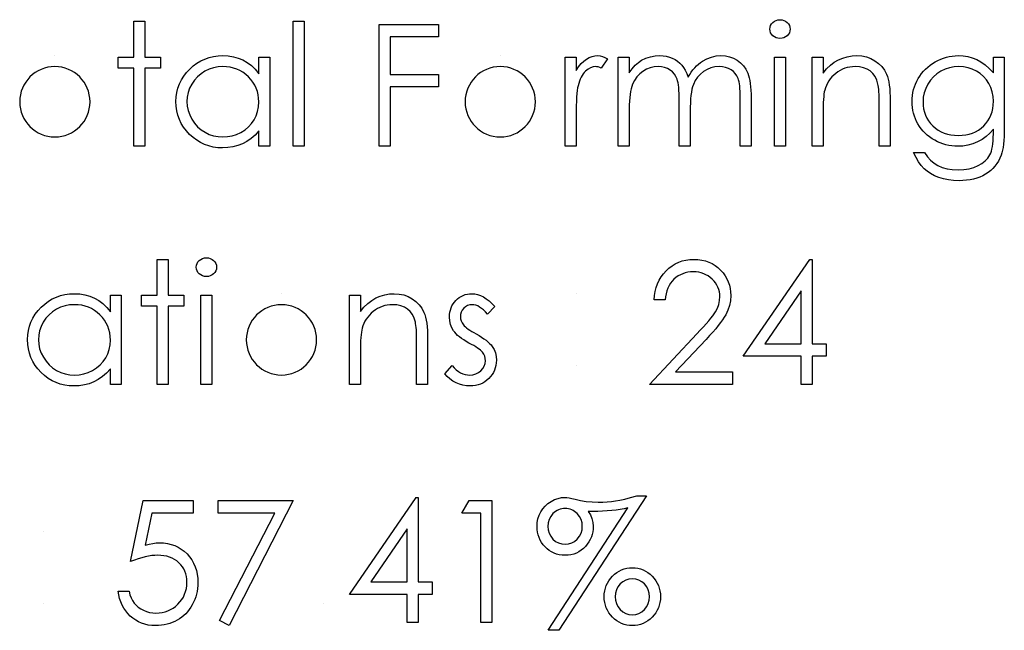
# Model space of a CAD drawing. Header units: inches. Extents: x -57.7 to -21.7, y -3.8 to 19.3.
# Tile 53 of 70: x -37.216 to -36.103, y 12.469 to 13.159. Entities that reach past the tile are written whole.
import ezdxf

# ---------------------------------------------------------------- set-up
doc = ezdxf.new("R2010")
doc.units = ezdxf.units.IN
doc.header["$LTSCALE"] = 0.5
doc.header["$MEASUREMENT"] = 0
doc.layers.add('APP-M-D', color=42, linetype='Continuous')

msp = doc.modelspace()

# ---------------------------------------------------------------- linework, layer by layer
at = {"layer": 'APP-M-D', "linetype": 'Continuous'}
for p, q in [((-37.17585, 13.1185), (-37.17585, 13.1185)), ((-36.67237, 13.1185), (-36.67237, 13.1185)), ((-36.9197, 12.84947), (-36.9197, 12.84947)), ((-36.58586, 12.84947), (-36.58586, 12.84947)), ((-36.58586, 12.76821), (-36.58586, 12.76821)), ((-36.87205, 12.49918), (-36.87205, 12.49918))]:
    msp.add_line(p, q, dxfattribs=at)
for points in [[(-37.0867, 13.15736), (-37.07433, 13.15736), (-37.07433, 13.11673), (-37.05666, 13.11673), (-37.05666, 13.10437), (-37.07433, 13.10437), (-37.07433, 13.01604), (-37.08669, 13.01604), (-37.08669, 13.10437), (-37.10436, 13.10437), (-37.10436, 13.11673), (-37.08669, 13.11673), (-37.08669, 13.15736)], [(-36.9065, 13.15736), (-36.89413, 13.15736), (-36.89413, 13.01604), (-36.9065, 13.01604), (-36.9065, 13.15736)], [(-36.35626, 13.15913), (-36.35397, 13.15894), (-36.35184, 13.15836), (-36.34988, 13.15736), (-36.34812, 13.15601), (-36.34662, 13.15438), (-36.34558, 13.15256), (-36.34494, 13.1506), (-36.34472, 13.14848), (-36.34494, 13.14641), (-36.34558, 13.14447), (-36.34662, 13.14268), (-36.34812, 13.14105), (-36.34988, 13.1397), (-36.35184, 13.1387), (-36.35397, 13.13812), (-36.35626, 13.13793), (-36.35852, 13.13812), (-36.36059, 13.1387), (-36.36255, 13.1397), (-36.36432, 13.14105), (-36.36578, 13.14268), (-36.36683, 13.14447), (-36.36747, 13.14641), (-36.36769, 13.14848), (-36.36747, 13.1506), (-36.36683, 13.15256), (-36.36578, 13.15438), (-36.36432, 13.15601), (-36.36255, 13.15736), (-36.36059, 13.15836), (-36.35852, 13.15894), (-36.35626, 13.15913)], [(-36.80934, 13.15383), (-36.74221, 13.15383), (-36.74221, 13.1397), (-36.79697, 13.1397), (-36.79697, 13.0973), (-36.74221, 13.0973), (-36.74221, 13.08317), (-36.79697, 13.08317), (-36.79697, 13.01604), (-36.80934, 13.01604), (-36.80934, 13.15383)], [(-36.933, 13.11673), (-36.933, 13.01604), (-36.94537, 13.01604), (-36.94537, 13.03345), (-36.94964, 13.02882), (-36.95414, 13.02484), (-36.95895, 13.02153), (-36.96397, 13.01888), (-36.96924, 13.01686), (-36.97474, 13.01543), (-36.98051, 13.01454), (-36.98649, 13.01427), (-36.99182, 13.01452), (-36.99696, 13.01523), (-37.0019, 13.01642), (-37.00665, 13.01808), (-37.01117, 13.02023), (-37.01553, 13.02285), (-37.01967, 13.02595), (-37.02362, 13.02953), (-37.02724, 13.03345), (-37.03036, 13.03757), (-37.03298, 13.0419), (-37.03516, 13.04645), (-37.03684, 13.0512), (-37.03803, 13.05614), (-37.03875, 13.0613), (-37.039, 13.06666), (-37.03875, 13.0719), (-37.03803, 13.07698), (-37.03682, 13.08184), (-37.0351, 13.08653), (-37.03292, 13.09101), (-37.03027, 13.09528), (-37.02713, 13.0994), (-37.02348, 13.10329), (-37.01951, 13.10685), (-37.01531, 13.10994), (-37.01095, 13.11256), (-37.00637, 13.11469), (-37.00159, 13.11637), (-36.99663, 13.11756), (-36.99146, 13.11825), (-36.98611, 13.1185), (-36.97995, 13.11819), (-36.9741, 13.11728), (-36.96855, 13.11574), (-36.96331, 13.11361), (-36.95837, 13.11082), (-36.9537, 13.10729), (-36.9494, 13.10307), (-36.94537, 13.0981), (-36.94537, 13.11673), (-36.933, 13.11673)], [(-36.59911, 13.11673), (-36.58675, 13.11673), (-36.58675, 13.10191), (-36.58393, 13.10599), (-36.58103, 13.10947), (-36.57808, 13.11232), (-36.57504, 13.11458), (-36.57192, 13.11629), (-36.56872, 13.11753), (-36.56549, 13.11825), (-36.56218, 13.1185), (-36.55961, 13.11828), (-36.55696, 13.11764), (-36.55423, 13.11657), (-36.55141, 13.11505), (-36.5582, 13.10434), (-36.56, 13.10511), (-36.56165, 13.10569), (-36.56317, 13.10602), (-36.56452, 13.10613), (-36.56748, 13.1058), (-36.5704, 13.10481), (-36.57325, 13.10315), (-36.57606, 13.10083), (-36.57742, 13.09942), (-36.57868, 13.09782), (-36.57984, 13.09606), (-36.58095, 13.0941), (-36.58197, 13.09194), (-36.58291, 13.08963), (-36.58376, 13.08711), (-36.58454, 13.08444), (-36.58506, 13.08203), (-36.5855, 13.07908), (-36.58589, 13.07558), (-36.58619, 13.07152), (-36.58644, 13.06694), (-36.58661, 13.0618), (-36.58672, 13.05612), (-36.58675, 13.04988), (-36.58675, 13.01604), (-36.59911, 13.01604), (-36.59911, 13.11673)], [(-36.53905, 13.11673), (-36.52668, 13.11673), (-36.52668, 13.09923), (-36.52326, 13.10376), (-36.51978, 13.10762), (-36.51627, 13.11082), (-36.51271, 13.11339), (-36.50772, 13.11563), (-36.50258, 13.11723), (-36.49734, 13.11817), (-36.49196, 13.1185), (-36.48831, 13.11831), (-36.48478, 13.11778), (-36.48133, 13.11687), (-36.47799, 13.1156), (-36.47481, 13.11403), (-36.47197, 13.11223), (-36.4694, 13.11019), (-36.46717, 13.1079), (-36.46515, 13.10525), (-36.46325, 13.10207), (-36.46151, 13.0984), (-36.45991, 13.09418), (-36.45825, 13.09708), (-36.45649, 13.09978), (-36.45461, 13.10232), (-36.45265, 13.10467), (-36.45058, 13.10685), (-36.44843, 13.10884), (-36.44616, 13.11066), (-36.44379, 13.11229), (-36.43887, 13.11499), (-36.43374, 13.11695), (-36.42847, 13.11811), (-36.42298, 13.1185), (-36.41792, 13.11817), (-36.41318, 13.1172), (-36.40873, 13.11555), (-36.40459, 13.11325), (-36.40087, 13.11038), (-36.39764, 13.10699), (-36.39493, 13.1031), (-36.39275, 13.09865), (-36.39184, 13.09617), (-36.39107, 13.09338), (-36.3904, 13.09032), (-36.38985, 13.08695), (-36.38944, 13.0833), (-36.38913, 13.07936), (-36.38894, 13.07511), (-36.38889, 13.07058), (-36.38889, 13.01604), (-36.40125, 13.01604), (-36.40125, 13.07063), (-36.40128, 13.0745), (-36.40139, 13.07806), (-36.40158, 13.08129), (-36.40183, 13.08422), (-36.40216, 13.08681), (-36.40258, 13.0891), (-36.40305, 13.09109), (-36.4036, 13.09274), (-36.40498, 13.09562), (-36.40677, 13.09821), (-36.40898, 13.10047), (-36.4116, 13.10246), (-36.41456, 13.10406), (-36.41781, 13.10522), (-36.42132, 13.10591), (-36.42513, 13.10613), (-36.42979, 13.1058), (-36.43424, 13.10475), (-36.43852, 13.10304), (-36.44257, 13.10061), (-36.44627, 13.09763), (-36.44942, 13.09418), (-36.45204, 13.09026), (-36.45414, 13.0859), (-36.45499, 13.08341), (-36.45574, 13.08054), (-36.45635, 13.07729), (-36.45687, 13.07364), (-36.45726, 13.06961), (-36.45756, 13.0652), (-36.45773, 13.06039), (-36.45778, 13.0552), (-36.45778, 13.01604), (-36.47015, 13.01604), (-36.47015, 13.06724), (-36.47018, 13.07157), (-36.47029, 13.07558), (-36.47048, 13.07919), (-36.47073, 13.08245), (-36.47106, 13.08535), (-36.47145, 13.08786), (-36.47192, 13.09004), (-36.47247, 13.09183), (-36.47382, 13.09493), (-36.47561, 13.09769), (-36.47785, 13.10011), (-36.4805, 13.10221), (-36.48348, 13.10392), (-36.48677, 13.10517), (-36.4903, 13.10588), (-36.49411, 13.10613), (-36.49858, 13.1058), (-36.50291, 13.10478), (-36.50711, 13.1031), (-36.51114, 13.10075), (-36.51484, 13.09782), (-36.51804, 13.09443), (-36.52072, 13.09059), (-36.52287, 13.08626), (-36.52375, 13.08383), (-36.52453, 13.08112), (-36.52519, 13.07809), (-36.52571, 13.07475), (-36.52616, 13.07113), (-36.52643, 13.06718), (-36.52663, 13.06296), (-36.52668, 13.05841), (-36.52668, 13.01604), (-36.53905, 13.01604), (-36.53905, 13.11673)], [(-36.36239, 13.11673), (-36.35002, 13.11673), (-36.35002, 13.01604), (-36.36239, 13.01604), (-36.36239, 13.11673)], [(-36.31999, 13.11673), (-36.30762, 13.11673), (-36.30762, 13.09857), (-36.30356, 13.10343), (-36.29931, 13.1076), (-36.29484, 13.11102), (-36.29015, 13.11375), (-36.28526, 13.11582), (-36.28016, 13.11731), (-36.27483, 13.11819), (-36.26931, 13.1185), (-36.26373, 13.11814), (-36.25849, 13.11709), (-36.25357, 13.1153), (-36.24899, 13.11281), (-36.24485, 13.10972), (-36.24126, 13.10613), (-36.23828, 13.10205), (-36.23588, 13.09746), (-36.23489, 13.0949), (-36.23403, 13.09197), (-36.23331, 13.08874), (-36.23271, 13.08515), (-36.23226, 13.08123), (-36.23193, 13.07698), (-36.23171, 13.07237), (-36.23166, 13.06746), (-36.23166, 13.01604), (-36.24402, 13.01604), (-36.24402, 13.0634), (-36.24405, 13.06752), (-36.24411, 13.07127), (-36.24422, 13.07466), (-36.24438, 13.07773), (-36.2446, 13.08041), (-36.24485, 13.08272), (-36.24516, 13.08471), (-36.24549, 13.08631), (-36.24689, 13.09095), (-36.24885, 13.09498), (-36.25134, 13.09838), (-36.25435, 13.10116), (-36.25788, 13.10334), (-36.26191, 13.10489), (-36.26644, 13.10583), (-36.27146, 13.10613), (-36.27444, 13.10602), (-36.27734, 13.10566), (-36.28018, 13.10506), (-36.28292, 13.10423), (-36.28559, 13.10312), (-36.28819, 13.10183), (-36.2907, 13.10025), (-36.29313, 13.09846), (-36.29542, 13.09647), (-36.29749, 13.0944), (-36.29937, 13.09219), (-36.30105, 13.08987), (-36.30251, 13.08744), (-36.30378, 13.08491), (-36.30486, 13.08223), (-36.30572, 13.07947), (-36.30616, 13.07743), (-36.30654, 13.075), (-36.30688, 13.07221), (-36.30715, 13.06901), (-36.30735, 13.06545), (-36.30751, 13.0615), (-36.30759, 13.05716), (-36.30762, 13.05244), (-36.30762, 13.01604), (-36.31999, 13.01604), (-36.31999, 13.11673)], [(-36.11506, 13.11673), (-36.1027, 13.11673), (-36.1027, 13.03682), (-36.10275, 13.03171), (-36.10292, 13.02697), (-36.10322, 13.02258), (-36.10361, 13.01855), (-36.10413, 13.01485), (-36.10477, 13.01154), (-36.10551, 13.00855), (-36.10637, 13.00593), (-36.10775, 13.00257), (-36.10935, 12.99942), (-36.11117, 12.99646), (-36.11324, 12.9937), (-36.11556, 12.99114), (-36.11807, 12.98876), (-36.12083, 12.98658), (-36.12384, 12.98462), (-36.12701, 12.98288), (-36.13035, 12.98137), (-36.13386, 12.98007), (-36.13753, 12.97905), (-36.14134, 12.97822), (-36.14531, 12.97764), (-36.14945, 12.97728), (-36.15373, 12.97717), (-36.15997, 12.97739), (-36.16588, 12.97811), (-36.17148, 12.97924), (-36.17675, 12.98087), (-36.18161, 12.98288), (-36.186, 12.9852), (-36.18989, 12.98782), (-36.19334, 12.99078), (-36.19649, 12.99426), (-36.1995, 12.99842), (-36.2024, 13.00334), (-36.20516, 13.00897), (-36.19279, 13.00897), (-36.18967, 13.00433), (-36.18611, 13.00036), (-36.18214, 12.99699), (-36.17775, 12.99428), (-36.17286, 12.99221), (-36.16742, 12.99072), (-36.16146, 12.98984), (-36.15492, 12.98954), (-36.14846, 12.98984), (-36.14253, 12.99072), (-36.13712, 12.99221), (-36.13223, 12.99428), (-36.12792, 12.99682), (-36.12428, 12.99967), (-36.12133, 13.00281), (-36.11901, 13.00626), (-36.11807, 13.00822), (-36.11727, 13.01046), (-36.11661, 13.013), (-36.11606, 13.01584), (-36.11561, 13.01896), (-36.11531, 13.02238), (-36.11512, 13.02611), (-36.11506, 13.03011), (-36.11506, 13.03533), (-36.11893, 13.03094), (-36.12318, 13.02708), (-36.12784, 13.02376), (-36.13292, 13.021), (-36.13828, 13.01882), (-36.1438, 13.01728), (-36.14945, 13.01634), (-36.15531, 13.01604), (-36.15876, 13.01615), (-36.16215, 13.01648), (-36.16549, 13.017), (-36.16878, 13.01775), (-36.17201, 13.01871), (-36.17518, 13.0199), (-36.17833, 13.02128), (-36.18139, 13.02288), (-36.18435, 13.02468), (-36.18713, 13.02661), (-36.18976, 13.02868), (-36.19221, 13.03091), (-36.19448, 13.03329), (-36.19657, 13.0358), (-36.19851, 13.03848), (-36.20027, 13.04129), (-36.20182, 13.04422), (-36.20317, 13.04723), (-36.20433, 13.05029), (-36.20527, 13.05344), (-36.20599, 13.05664), (-36.20651, 13.05992), (-36.20681, 13.06329), (-36.20692, 13.06671), (-36.20681, 13.07014), (-36.20648, 13.07353), (-36.20596, 13.07685), (-36.20519, 13.0801), (-36.20422, 13.0833), (-36.20303, 13.08645), (-36.20163, 13.08952), (-36.2, 13.09255), (-36.19817, 13.09548), (-36.19619, 13.09824), (-36.19403, 13.10083), (-36.19172, 13.10329), (-36.18923, 13.10558), (-36.18658, 13.10771), (-36.18377, 13.10969), (-36.18078, 13.11152), (-36.17769, 13.11314), (-36.17457, 13.11458), (-36.1714, 13.11577), (-36.1682, 13.11676), (-36.16494, 13.1175), (-36.16163, 13.11806), (-36.15829, 13.11839), (-36.15492, 13.1185), (-36.14937, 13.11822), (-36.14402, 13.11742), (-36.13886, 13.1161), (-36.13389, 13.11422), (-36.12906, 13.11168), (-36.12428, 13.10831), (-36.11964, 13.10412), (-36.11506, 13.09912), (-36.11506, 13.11673)], [(-36.98594, 13.10613), (-36.99135, 13.1058), (-36.99654, 13.10484), (-37.00151, 13.10321), (-37.00629, 13.10094), (-37.0107, 13.0981), (-37.01465, 13.0947), (-37.01813, 13.09081), (-37.02114, 13.08637), (-37.02354, 13.08162), (-37.02525, 13.07671), (-37.0263, 13.07168), (-37.02663, 13.06652), (-37.02627, 13.06139), (-37.02525, 13.05636), (-37.02351, 13.05145), (-37.02108, 13.04665), (-37.01805, 13.04218), (-37.01457, 13.03823), (-37.01059, 13.03481), (-37.00615, 13.03191), (-37.00137, 13.02959), (-36.99643, 13.02796), (-36.99133, 13.02697), (-36.98605, 13.02664), (-36.9807, 13.02697), (-36.97548, 13.02793), (-36.97043, 13.02956), (-36.96552, 13.03185), (-36.96096, 13.0347), (-36.95693, 13.03801), (-36.95351, 13.04179), (-36.95061, 13.04601), (-36.94832, 13.05062), (-36.94666, 13.05554), (-36.9457, 13.0607), (-36.94537, 13.06616), (-36.94556, 13.07033), (-36.94611, 13.07433), (-36.94702, 13.07817), (-36.94829, 13.08181), (-36.94995, 13.08529), (-36.95196, 13.0886), (-36.95434, 13.09172), (-36.9571, 13.09468), (-36.96011, 13.09735), (-36.96328, 13.0997), (-36.96665, 13.10166), (-36.97015, 13.10326), (-36.97385, 13.10453), (-36.97772, 13.10541), (-36.98175, 13.10597), (-36.98594, 13.10613)], [(-36.15393, 13.10613), (-36.15934, 13.1058), (-36.16455, 13.10481), (-36.16955, 13.10318), (-36.17438, 13.10086), (-36.17885, 13.09799), (-36.1828, 13.09459), (-36.18625, 13.0907), (-36.1892, 13.08631), (-36.19155, 13.08157), (-36.19321, 13.07665), (-36.19423, 13.07152), (-36.19456, 13.06622), (-36.19439, 13.06222), (-36.19387, 13.05838), (-36.19299, 13.05471), (-36.19177, 13.05126), (-36.19022, 13.04794), (-36.18832, 13.04483), (-36.18606, 13.04187), (-36.18346, 13.03911), (-36.18059, 13.0366), (-36.1775, 13.03442), (-36.17419, 13.0326), (-36.17071, 13.03108), (-36.16701, 13.02992), (-36.16309, 13.02906), (-36.15898, 13.02857), (-36.15467, 13.0284), (-36.15031, 13.02857), (-36.14617, 13.02906), (-36.14225, 13.02989), (-36.13855, 13.03105), (-36.13507, 13.03254), (-36.13182, 13.03439), (-36.12875, 13.03654), (-36.12594, 13.03903), (-36.1234, 13.04179), (-36.12119, 13.04477), (-36.11931, 13.04794), (-36.11777, 13.05131), (-36.11658, 13.0549), (-36.11575, 13.05871), (-36.11523, 13.06271), (-36.11506, 13.06694), (-36.11536, 13.07243), (-36.1163, 13.07759), (-36.11788, 13.08248), (-36.12006, 13.08703), (-36.12282, 13.09123), (-36.1261, 13.09495), (-36.12988, 13.09821), (-36.13422, 13.101), (-36.13888, 13.10323), (-36.14371, 13.10486), (-36.14874, 13.1058), (-36.15393, 13.10613)], [(-37.0602, 12.88834), (-37.04783, 12.88834), (-37.04783, 12.8477), (-37.03016, 12.8477), (-37.03016, 12.83534), (-37.04783, 12.83534), (-37.04783, 12.74701), (-37.0602, 12.74701), (-37.0602, 12.83534), (-37.07786, 12.83534), (-37.07786, 12.8477), (-37.0602, 12.8477), (-37.0602, 12.88834)], [(-37.0046, 12.8901), (-37.00231, 12.88991), (-37.00019, 12.88933), (-36.99823, 12.88834), (-36.99646, 12.88698), (-36.99497, 12.88535), (-36.99392, 12.88353), (-36.99329, 12.88157), (-36.99306, 12.87945), (-36.99329, 12.87738), (-36.99392, 12.87544), (-36.99497, 12.87365), (-36.99646, 12.87202), (-36.99823, 12.87067), (-37.00019, 12.86968), (-37.00231, 12.8691), (-37.0046, 12.8689), (-37.00687, 12.8691), (-37.00894, 12.86968), (-37.0109, 12.87067), (-37.01266, 12.87202), (-37.01413, 12.87365), (-37.01517, 12.87544), (-37.01581, 12.87738), (-37.01603, 12.87945), (-37.01581, 12.88157), (-37.01517, 12.88353), (-37.01413, 12.88535), (-37.01266, 12.88698), (-37.0109, 12.88834), (-37.00894, 12.88933), (-37.00687, 12.88991), (-37.0046, 12.8901)], [(-36.48605, 12.8424), (-36.49841, 12.8424), (-36.49808, 12.84732), (-36.49737, 12.85201), (-36.49629, 12.85645), (-36.4948, 12.8607), (-36.49295, 12.86471), (-36.49071, 12.86852), (-36.48809, 12.87208), (-36.48508, 12.87542), (-36.4818, 12.87845), (-36.47829, 12.88108), (-36.47462, 12.88328), (-36.47078, 12.88511), (-36.46673, 12.88651), (-36.4625, 12.88753), (-36.45809, 12.88814), (-36.45348, 12.88834), (-36.44895, 12.88814), (-36.44462, 12.88756), (-36.44053, 12.88662), (-36.43664, 12.8853), (-36.433, 12.88356), (-36.42957, 12.88146), (-36.42634, 12.87901), (-36.42336, 12.87613), (-36.42066, 12.87302), (-36.41834, 12.86976), (-36.41635, 12.86636), (-36.41472, 12.86286), (-36.41348, 12.85919), (-36.41257, 12.85538), (-36.41204, 12.85146), (-36.41185, 12.84737), (-36.41221, 12.84163), (-36.41329, 12.83608), (-36.41505, 12.83073), (-36.41756, 12.82554), (-36.41917, 12.82289), (-36.4211, 12.81999), (-36.42336, 12.81687), (-36.42596, 12.81356), (-36.42891, 12.80997), (-36.43217, 12.80619), (-36.43578, 12.80219), (-36.43973, 12.79793), (-36.47421, 12.76114), (-36.41008, 12.76114), (-36.41008, 12.74701), (-36.50371, 12.74701), (-36.45027, 12.80403), (-36.44638, 12.80812), (-36.44285, 12.81193), (-36.43968, 12.81546), (-36.43686, 12.81872), (-36.4344, 12.82173), (-36.43228, 12.82443), (-36.43054, 12.82689), (-36.42913, 12.82907), (-36.42698, 12.83321), (-36.42543, 12.83746), (-36.42452, 12.8418), (-36.42422, 12.84627), (-36.42436, 12.84908), (-36.42477, 12.85179), (-36.42543, 12.85438), (-36.42637, 12.8569), (-36.42761, 12.85932), (-36.4291, 12.86162), (-36.43084, 12.86382), (-36.43288, 12.86595), (-36.43512, 12.86788), (-36.43747, 12.86956), (-36.43992, 12.87097), (-36.44252, 12.87213), (-36.44525, 12.87304), (-36.44807, 12.87368), (-36.45102, 12.87406), (-36.45411, 12.8742), (-36.45734, 12.87406), (-36.46043, 12.87368), (-36.46339, 12.87302), (-36.4662, 12.8721), (-36.46888, 12.87095), (-36.47142, 12.86951), (-36.47382, 12.8678), (-36.47608, 12.86584), (-36.47815, 12.86366), (-36.47998, 12.86126), (-36.48158, 12.85863), (-36.48296, 12.85582), (-36.48409, 12.85278), (-36.48497, 12.84952), (-36.48563, 12.84607), (-36.48605, 12.8424)], [(-36.3225, 12.88834), (-36.31999, 12.88834), (-36.31999, 12.79294), (-36.30409, 12.79294), (-36.30409, 12.77881), (-36.31999, 12.77881), (-36.31999, 12.74701), (-36.33235, 12.74701), (-36.33235, 12.77881), (-36.39772, 12.77881), (-36.3225, 12.88834)], [(-37.10083, 12.8477), (-37.10083, 12.74701), (-37.11319, 12.74701), (-37.11319, 12.76442), (-37.11747, 12.75979), (-37.12197, 12.75581), (-37.12677, 12.7525), (-37.1318, 12.74985), (-37.13707, 12.74783), (-37.14256, 12.7464), (-37.14833, 12.74552), (-37.15432, 12.74524), (-37.15965, 12.74549), (-37.16478, 12.74621), (-37.16973, 12.74739), (-37.17447, 12.74905), (-37.179, 12.7512), (-37.18336, 12.75382), (-37.1875, 12.75692), (-37.19145, 12.7605), (-37.19506, 12.76442), (-37.19818, 12.76854), (-37.20081, 12.77287), (-37.20299, 12.77743), (-37.20467, 12.78217), (-37.20586, 12.78711), (-37.20658, 12.79228), (-37.20682, 12.79763), (-37.20658, 12.80288), (-37.20586, 12.80795), (-37.20464, 12.81281), (-37.20293, 12.81751), (-37.20075, 12.82198), (-37.1981, 12.82626), (-37.19495, 12.83037), (-37.19131, 12.83426), (-37.18734, 12.83782), (-37.18314, 12.84091), (-37.17878, 12.84354), (-37.1742, 12.84566), (-37.16942, 12.84734), (-37.16445, 12.84853), (-37.15929, 12.84922), (-37.15394, 12.84947), (-37.14778, 12.84917), (-37.14193, 12.84826), (-37.13638, 12.84671), (-37.13114, 12.84458), (-37.12619, 12.8418), (-37.12153, 12.83826), (-37.11722, 12.83404), (-37.11319, 12.82907), (-37.11319, 12.8477), (-37.10083, 12.8477)], [(-37.01073, 12.8477), (-36.99836, 12.8477), (-36.99836, 12.74701), (-37.01073, 12.74701), (-37.01073, 12.8477)], [(-36.8429, 12.8477), (-36.83054, 12.8477), (-36.83054, 12.82954), (-36.82648, 12.8344), (-36.82223, 12.83857), (-36.81776, 12.84199), (-36.81306, 12.84472), (-36.80818, 12.84679), (-36.80307, 12.84828), (-36.79774, 12.84917), (-36.79222, 12.84947), (-36.78665, 12.84911), (-36.7814, 12.84806), (-36.77649, 12.84627), (-36.77191, 12.84378), (-36.76777, 12.84069), (-36.76418, 12.8371), (-36.7612, 12.83302), (-36.7588, 12.82844), (-36.7578, 12.82587), (-36.75695, 12.82294), (-36.75623, 12.81971), (-36.75562, 12.81613), (-36.75518, 12.81221), (-36.75485, 12.80795), (-36.75463, 12.80334), (-36.75457, 12.79843), (-36.75457, 12.74701), (-36.76694, 12.74701), (-36.76694, 12.79437), (-36.76697, 12.79849), (-36.76702, 12.80224), (-36.76713, 12.80564), (-36.7673, 12.8087), (-36.76752, 12.81138), (-36.76777, 12.8137), (-36.76807, 12.81568), (-36.7684, 12.81728), (-36.76981, 12.82192), (-36.77177, 12.82595), (-36.77425, 12.82935), (-36.77726, 12.83213), (-36.7808, 12.83432), (-36.78483, 12.83586), (-36.78935, 12.8368), (-36.79438, 12.8371), (-36.79736, 12.83699), (-36.80026, 12.83663), (-36.8031, 12.83603), (-36.80583, 12.8352), (-36.80851, 12.83409), (-36.8111, 12.8328), (-36.81362, 12.83122), (-36.81605, 12.82943), (-36.81834, 12.82744), (-36.82041, 12.82537), (-36.82228, 12.82316), (-36.82397, 12.82085), (-36.82543, 12.81842), (-36.8267, 12.81588), (-36.82778, 12.8132), (-36.82863, 12.81044), (-36.82907, 12.8084), (-36.82946, 12.80597), (-36.82979, 12.80318), (-36.83007, 12.79998), (-36.83026, 12.79642), (-36.83043, 12.79247), (-36.83051, 12.78814), (-36.83054, 12.78342), (-36.83054, 12.74701), (-36.8429, 12.74701), (-36.8429, 12.8477)], [(-36.67861, 12.83514), (-36.687, 12.8265), (-36.68921, 12.82899), (-36.69142, 12.83114), (-36.69362, 12.83296), (-36.69578, 12.83445), (-36.69796, 12.83561), (-36.70011, 12.83644), (-36.70226, 12.83694), (-36.70439, 12.8371), (-36.70698, 12.83686), (-36.70939, 12.83608), (-36.71162, 12.83481), (-36.71364, 12.83302), (-36.71532, 12.83089), (-36.71651, 12.82863), (-36.71723, 12.82617), (-36.71747, 12.82355), (-36.71725, 12.82118), (-36.71662, 12.81889), (-36.71554, 12.81662), (-36.71405, 12.81441), (-36.71309, 12.81328), (-36.71187, 12.81212), (-36.71044, 12.81088), (-36.70875, 12.80961), (-36.70682, 12.80829), (-36.70467, 12.80693), (-36.70229, 12.8055), (-36.69967, 12.80403), (-36.69647, 12.80221), (-36.69354, 12.80042), (-36.69086, 12.79862), (-36.68846, 12.79686), (-36.68634, 12.79509), (-36.68446, 12.79335), (-36.68286, 12.79161), (-36.68153, 12.7899), (-36.67949, 12.78634), (-36.678, 12.78256), (-36.67715, 12.77856), (-36.67684, 12.77433), (-36.67698, 12.77135), (-36.67737, 12.76848), (-36.67803, 12.76572), (-36.67894, 12.7631), (-36.68015, 12.76056), (-36.68159, 12.75816), (-36.6833, 12.75587), (-36.68529, 12.75369), (-36.68747, 12.7517), (-36.68976, 12.74999), (-36.69219, 12.74855), (-36.69476, 12.74737), (-36.69746, 12.74643), (-36.7003, 12.74576), (-36.70326, 12.74538), (-36.70635, 12.74524), (-36.71052, 12.74546), (-36.71458, 12.74615), (-36.71855, 12.74728), (-36.72244, 12.74886), (-36.72611, 12.75084), (-36.72945, 12.75319), (-36.73246, 12.75587), (-36.73514, 12.75888), (-36.72694, 12.76821), (-36.72457, 12.76572), (-36.72217, 12.76357), (-36.71971, 12.76175), (-36.71725, 12.76026), (-36.71474, 12.7591), (-36.71217, 12.75827), (-36.70961, 12.75777), (-36.70698, 12.75761), (-36.70342, 12.75791), (-36.70014, 12.75882), (-36.69713, 12.76031), (-36.6944, 12.76244), (-36.69213, 12.76495), (-36.69051, 12.76771), (-36.68954, 12.77063), (-36.68921, 12.77381), (-36.68943, 12.77643), (-36.69006, 12.77892), (-36.69111, 12.78123), (-36.6926, 12.78342), (-36.69357, 12.78446), (-36.69481, 12.7856), (-36.69633, 12.78681), (-36.6981, 12.78808), (-36.70014, 12.78941), (-36.70246, 12.79079), (-36.70502, 12.79225), (-36.70787, 12.79379), (-36.71093, 12.79553), (-36.71375, 12.79727), (-36.71629, 12.79901), (-36.71861, 12.80072), (-36.72065, 12.80243), (-36.72241, 12.80415), (-36.72396, 12.80586), (-36.72523, 12.80754), (-36.72725, 12.81105), (-36.72868, 12.81483), (-36.72956, 12.8188), (-36.72984, 12.82305), (-36.72973, 12.82584), (-36.7294, 12.82849), (-36.72882, 12.83103), (-36.72805, 12.83346), (-36.72702, 12.83575), (-36.72578, 12.83793), (-36.72432, 12.84), (-36.72264, 12.84193), (-36.72076, 12.8437), (-36.71877, 12.84522), (-36.71667, 12.84652), (-36.71447, 12.84759), (-36.71212, 12.84842), (-36.70966, 12.849), (-36.7071, 12.84936), (-36.70439, 12.84947), (-36.70119, 12.84925), (-36.69799, 12.84859), (-36.69476, 12.84745), (-36.69153, 12.84588), (-36.68832, 12.84387), (-36.6851, 12.84141), (-36.68184, 12.83851), (-36.67861, 12.83514)], [(-36.33235, 12.79294), (-36.33235, 12.85278), (-36.37343, 12.79294), (-36.33235, 12.79294)], [(-37.15377, 12.8371), (-37.15918, 12.83677), (-37.16437, 12.83581), (-37.16934, 12.83418), (-37.17411, 12.83191), (-37.17853, 12.82907), (-37.18248, 12.82568), (-37.18596, 12.82178), (-37.18896, 12.81734), (-37.19137, 12.81259), (-37.19308, 12.80768), (-37.19413, 12.80265), (-37.19446, 12.79749), (-37.1941, 12.79236), (-37.19308, 12.78733), (-37.19134, 12.78242), (-37.18891, 12.77762), (-37.18587, 12.77315), (-37.1824, 12.7692), (-37.17842, 12.76578), (-37.17398, 12.76288), (-37.1692, 12.76056), (-37.16426, 12.75893), (-37.15915, 12.75794), (-37.15388, 12.75761), (-37.14853, 12.75794), (-37.14331, 12.7589), (-37.13826, 12.76053), (-37.13334, 12.76282), (-37.12879, 12.76567), (-37.12476, 12.76898), (-37.12134, 12.77276), (-37.11844, 12.77698), (-37.11615, 12.78159), (-37.11449, 12.78651), (-37.11352, 12.79167), (-37.11319, 12.79713), (-37.11339, 12.8013), (-37.11394, 12.8053), (-37.11485, 12.80914), (-37.11612, 12.81279), (-37.11778, 12.81626), (-37.11979, 12.81958), (-37.12216, 12.82269), (-37.12493, 12.82565), (-37.12793, 12.82833), (-37.13111, 12.83067), (-37.13448, 12.83263), (-37.13798, 12.83423), (-37.14168, 12.8355), (-37.14554, 12.83639), (-37.14957, 12.83694), (-37.15377, 12.8371)], [(-36.50725, 12.62107), (-36.60618, 12.46914), (-36.61846, 12.46914), (-36.52839, 12.60746), (-36.53256, 12.60653), (-36.53698, 12.6057), (-36.54159, 12.60498), (-36.54644, 12.60443), (-36.5515, 12.60399), (-36.5568, 12.60366), (-36.56232, 12.60346), (-36.56806, 12.60341), (-36.57308, 12.60349), (-36.57057, 12.59946), (-36.56875, 12.59532), (-36.56767, 12.59104), (-36.56731, 12.58665), (-36.56745, 12.58353), (-36.56786, 12.58047), (-36.56855, 12.57751), (-36.56949, 12.57462), (-36.57074, 12.57183), (-36.57225, 12.56912), (-36.57402, 12.56647), (-36.57609, 12.56393), (-36.57838, 12.56159), (-36.58084, 12.55957), (-36.58349, 12.55783), (-36.5863, 12.55645), (-36.58931, 12.55535), (-36.59249, 12.55458), (-36.59585, 12.55411), (-36.59939, 12.55394), (-36.60264, 12.55408), (-36.60579, 12.55452), (-36.6088, 12.55527), (-36.61167, 12.55632), (-36.6144, 12.55764), (-36.617, 12.55927), (-36.61948, 12.5612), (-36.62183, 12.56341), (-36.62395, 12.56584), (-36.6258, 12.56841), (-36.62735, 12.57108), (-36.62865, 12.5739), (-36.62964, 12.57685), (-36.63033, 12.57992), (-36.63077, 12.58312), (-36.63091, 12.58643), (-36.63066, 12.59085), (-36.62986, 12.59507), (-36.62856, 12.59907), (-36.62674, 12.60285), (-36.62445, 12.60639), (-36.62169, 12.60953), (-36.61852, 12.61235), (-36.6149, 12.61478), (-36.61104, 12.61677), (-36.60712, 12.61817), (-36.60314, 12.61903), (-36.59914, 12.61931), (-36.59715, 12.61917), (-36.59461, 12.61878), (-36.59149, 12.61815), (-36.58785, 12.61724), (-36.58169, 12.61583), (-36.57529, 12.61481), (-36.56861, 12.6142), (-36.56171, 12.61401), (-36.5566, 12.61409), (-36.55163, 12.61437), (-36.5468, 12.61478), (-36.54214, 12.61539), (-36.53717, 12.61627), (-36.53154, 12.61751), (-36.52519, 12.61911), (-36.51818, 12.62107), (-36.50725, 12.62107)], [(-37.01956, 12.61577), (-37.01956, 12.60164), (-37.06643, 12.60164), (-37.07386, 12.5654), (-37.06947, 12.56656), (-37.0653, 12.56741), (-37.06135, 12.56791), (-37.05763, 12.56807), (-37.05302, 12.56788), (-37.0486, 12.56727), (-37.04441, 12.56628), (-37.0404, 12.5649), (-37.03662, 12.56313), (-37.03306, 12.56095), (-37.02969, 12.55839), (-37.02652, 12.5554), (-37.02365, 12.55212), (-37.02116, 12.54864), (-37.01904, 12.54492), (-37.01733, 12.541), (-37.01598, 12.53683), (-37.01504, 12.53244), (-37.01446, 12.52783), (-37.01426, 12.523), (-37.01437, 12.51963), (-37.01465, 12.51632), (-37.01515, 12.51309), (-37.01584, 12.50991), (-37.01672, 12.50682), (-37.0178, 12.50381), (-37.01909, 12.50086), (-37.02056, 12.49796), (-37.02219, 12.4952), (-37.02398, 12.49261), (-37.02588, 12.49018), (-37.02793, 12.48791), (-37.03014, 12.48582), (-37.03248, 12.48388), (-37.03494, 12.48212), (-37.03756, 12.48052), (-37.04029, 12.47908), (-37.04314, 12.47787), (-37.04606, 12.47682), (-37.0491, 12.47596), (-37.05225, 12.4753), (-37.0555, 12.47483), (-37.05887, 12.47453), (-37.06232, 12.47444), (-37.06643, 12.47461), (-37.07038, 12.47513), (-37.07416, 12.47596), (-37.07778, 12.47715), (-37.08123, 12.47867), (-37.08451, 12.48054), (-37.08766, 12.48273), (-37.09061, 12.48526), (-37.09335, 12.48808), (-37.09578, 12.49109), (-37.09793, 12.49429), (-37.09981, 12.49771), (-37.10138, 12.5013), (-37.10265, 12.50511), (-37.10364, 12.50911), (-37.10436, 12.51331), (-37.09199, 12.51331), (-37.091, 12.50939), (-37.08973, 12.50588), (-37.08816, 12.50274), (-37.08631, 12.49998), (-37.08413, 12.49755), (-37.08162, 12.49537), (-37.07877, 12.49341), (-37.0756, 12.49172), (-37.07223, 12.49034), (-37.06875, 12.48938), (-37.06522, 12.48877), (-37.0616, 12.48858), (-37.05807, 12.48874), (-37.05467, 12.48921), (-37.05139, 12.48999), (-37.04824, 12.49109), (-37.04523, 12.49247), (-37.04234, 12.49421), (-37.03958, 12.49622), (-37.03693, 12.49857), (-37.03452, 12.50114), (-37.03243, 12.50387), (-37.03066, 12.50677), (-37.0292, 12.5098), (-37.02807, 12.51301), (-37.02726, 12.51635), (-37.0268, 12.51985), (-37.02663, 12.52352), (-37.02677, 12.52684), (-37.02718, 12.52998), (-37.0279, 12.53296), (-37.02889, 12.53578), (-37.03016, 12.53846), (-37.03171, 12.54097), (-37.03356, 12.54331), (-37.03568, 12.5455), (-37.03803, 12.54748), (-37.0406, 12.54919), (-37.04333, 12.55063), (-37.04626, 12.55184), (-37.04938, 12.55275), (-37.05269, 12.55342), (-37.05617, 12.5538), (-37.05986, 12.55394), (-37.06307, 12.55383), (-37.06646, 12.5535), (-37.06999, 12.55295), (-37.07372, 12.55218), (-37.07759, 12.55118), (-37.08164, 12.54997), (-37.08584, 12.54853), (-37.09023, 12.54688), (-37.0761, 12.61577), (-37.01956, 12.61577)], [(-36.9913, 12.61577), (-36.9065, 12.61577), (-36.97893, 12.47444), (-36.98961, 12.48032), (-36.92742, 12.60164), (-36.9913, 12.60164), (-36.9913, 12.61577)], [(-36.76769, 12.61931), (-36.76517, 12.61931), (-36.76517, 12.52391), (-36.74927, 12.52391), (-36.74927, 12.50978), (-36.76517, 12.50978), (-36.76517, 12.47798), (-36.77754, 12.47798), (-36.77754, 12.50978), (-36.8429, 12.50978), (-36.76768, 12.61931)], [(-36.70762, 12.61577), (-36.68214, 12.61577), (-36.68214, 12.47798), (-36.69451, 12.47798), (-36.69451, 12.60164), (-36.71571, 12.60164), (-36.70762, 12.61577)], [(-36.59917, 12.60694), (-36.60113, 12.60686), (-36.60303, 12.60655), (-36.60485, 12.60608), (-36.60662, 12.60545), (-36.6083, 12.60459), (-36.6099, 12.60357), (-36.61142, 12.60236), (-36.61289, 12.60095), (-36.61537, 12.5978), (-36.61714, 12.59438), (-36.61819, 12.59063), (-36.61854, 12.58657), (-36.61819, 12.58251), (-36.61714, 12.57878), (-36.61537, 12.57533), (-36.61289, 12.57222), (-36.6099, 12.56962), (-36.60662, 12.5678), (-36.60303, 12.56667), (-36.59917, 12.56631), (-36.59527, 12.56667), (-36.59169, 12.5678), (-36.5884, 12.56962), (-36.58539, 12.57222), (-36.58288, 12.57533), (-36.58111, 12.57878), (-36.58004, 12.58251), (-36.57968, 12.58657), (-36.58004, 12.59063), (-36.58111, 12.59438), (-36.58288, 12.5978), (-36.58539, 12.60095), (-36.58686, 12.60236), (-36.5884, 12.60357), (-36.59, 12.60459), (-36.59169, 12.60545), (-36.59345, 12.60608), (-36.59527, 12.60655), (-36.59718, 12.60686), (-36.59917, 12.60694)], [(-36.77754, 12.52391), (-36.77754, 12.58375), (-36.81861, 12.52391), (-36.77754, 12.52391)], [(-36.52315, 12.53981), (-36.51992, 12.53967), (-36.51683, 12.5392), (-36.51382, 12.53846), (-36.51095, 12.53741), (-36.50821, 12.53605), (-36.50559, 12.5344), (-36.50308, 12.53247), (-36.50068, 12.5302), (-36.4985, 12.52775), (-36.49659, 12.52518), (-36.49499, 12.52247), (-36.49367, 12.51966), (-36.49267, 12.51671), (-36.49193, 12.51364), (-36.49149, 12.51044), (-36.49135, 12.50713), (-36.49149, 12.50381), (-36.49193, 12.50061), (-36.49267, 12.49755), (-36.49367, 12.49459), (-36.49499, 12.49178), (-36.49659, 12.48907), (-36.4985, 12.48648), (-36.50068, 12.48402), (-36.50308, 12.48179), (-36.50559, 12.47983), (-36.50821, 12.4782), (-36.51095, 12.47685), (-36.51382, 12.4758), (-36.51683, 12.47505), (-36.51992, 12.47458), (-36.52315, 12.47444), (-36.52638, 12.47458), (-36.52947, 12.47505), (-36.53248, 12.4758), (-36.53532, 12.47685), (-36.53808, 12.4782), (-36.5407, 12.47983), (-36.54321, 12.48179), (-36.54562, 12.48402), (-36.5478, 12.48648), (-36.5497, 12.48907), (-36.5513, 12.49178), (-36.5526, 12.49459), (-36.55362, 12.49755), (-36.55437, 12.50061), (-36.55481, 12.50381), (-36.55495, 12.50713), (-36.55481, 12.51044), (-36.55437, 12.51364), (-36.55362, 12.51671), (-36.5526, 12.51966), (-36.5513, 12.52247), (-36.5497, 12.52518), (-36.5478, 12.52775), (-36.54562, 12.5302), (-36.54321, 12.53247), (-36.5407, 12.5344), (-36.53808, 12.53605), (-36.53532, 12.53741), (-36.53248, 12.53846), (-36.52947, 12.5392), (-36.52638, 12.53967), (-36.52315, 12.53981)], [(-36.5232, 12.52744), (-36.52707, 12.52708), (-36.53066, 12.52595), (-36.53394, 12.5241), (-36.53692, 12.52151), (-36.53941, 12.51839), (-36.54117, 12.51494), (-36.54222, 12.51118), (-36.54258, 12.50713), (-36.54222, 12.50307), (-36.54117, 12.49932), (-36.53941, 12.49586), (-36.53692, 12.49275), (-36.53394, 12.49015), (-36.53066, 12.4883), (-36.52707, 12.48717), (-36.5232, 12.48681), (-36.51931, 12.48717), (-36.51572, 12.4883), (-36.51244, 12.49015), (-36.50943, 12.49275), (-36.50692, 12.49586), (-36.50515, 12.49932), (-36.50407, 12.50307), (-36.50371, 12.50713), (-36.50407, 12.51118), (-36.50515, 12.51494), (-36.50692, 12.51839), (-36.50943, 12.52151), (-36.51244, 12.5241), (-36.51572, 12.52595), (-36.51931, 12.52708), (-36.5232, 12.52744)]]:
    msp.add_lwpolyline(points, dxfattribs=at)
for centre, radius, start, end in [((-37.17591, 13.06639), 0.03974, 90.00044, 89.99956), ((-36.67243, 13.06639), 0.03974, 90.00007, 89.99992), ((-36.91975, 12.79736), 0.03974, 90.00036, 89.99964), ((-37.18828, 12.56896), 0.01148, 89.9971, 90.0029), ((-37.18828, 12.48769), 0.01148, 89.9971, 90.0029)]:
    msp.add_arc(centre, radius, start, end, dxfattribs=at)

doc.saveas('drawing.dxf')
